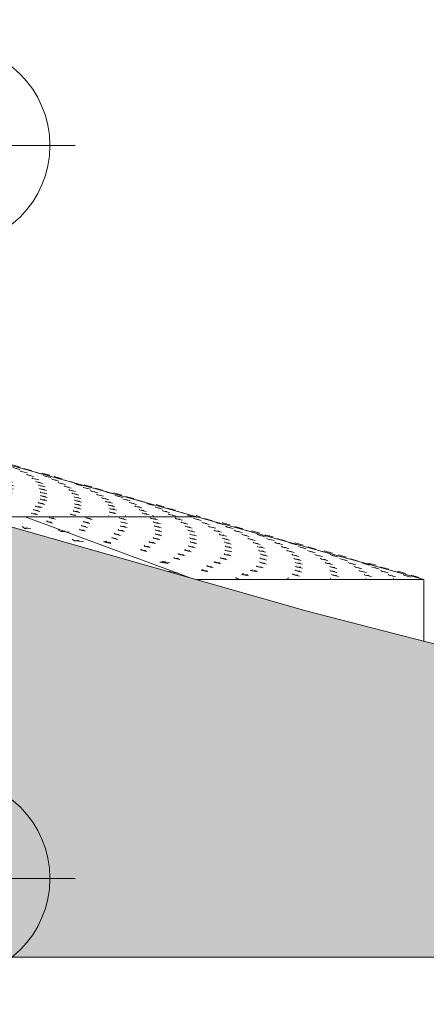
# Model space of a CAD drawing. Header units: millimetres. Extents: x -121668 to 127737, y 1553 to 34854.
# Tile 92 of 94: x 114086 to 117317, y 4625 to 12450. Entities that reach past the tile are written whole.
import ezdxf

# ---------------------------------------------------------------- set-up
doc = ezdxf.new("R2010")
doc.units = ezdxf.units.MM
for name, color, linetype, lineweight in [('A-DETL-GENF', 92, 'Continuous', 20), ('A-DETL-THIN', 151, 'Continuous', 9), ('A-FLOR', 192, 'Continuous', 9), ('A-FLOR-LEVL', 51, 'Continuous', 9), ('A-FLOR-PATT', 8, 'Continuous', 9)]:
    doc.layers.add(name, color=color, linetype=linetype, lineweight=lineweight)

# ---------------------------------------------------------------- blocks, each defined once
blk = doc.blocks.new('FP_222-Copy of GBP_SOUTH ELEVATION')
at = {"layer": 'A-FLOR', "flags": 128}
blk.add_lwpolyline([(109256.2, 9000), (110758, 8585.5), (111071.1, 8500)], dxfattribs=at)
at = {"layer": 'A-FLOR-PATT'}
for p, q in [((108550.9, 9008.4), (108564.9, 9004.8)), ((108767.9, 9007.7), (108767.7, 9008.4)), ((108767.9, 9007.7), (108800.7, 9002.8)), ((108767.9, 9007.7), (108816.1, 8995.6)), ((108986.2, 8998.5), (108982, 9003.7)), ((109157.4, 9008.4), (109170.6, 9004.9)), ((109233.1, 9007.7), (109231.3, 9008.4)), ((109233.1, 9007.7), (109254.2, 9002.8)), ((109233.1, 9007.7), (109277.8, 8995.6)), ((108399.9, 8933.7), (108416.5, 8938.9)), ((108399.9, 8933.7), (108456.3, 8928.8)), ((108399.9, 8933.7), (108463.8, 8921.6)), ((108469.1, 8961.5), (108477.5, 8966.7)), ((108469.1, 8961.5), (108513.8, 8956.6)), ((108469.1, 8961.5), (108524.5, 8949.3)), ((108502.7, 8989.2), (108506.5, 8994.4)), ((108502.7, 8989.2), (108541.1, 8984.3)), ((108502.7, 8989.2), (108553.5, 8977.1)), ((108768, 8924.5), (108769.6, 8929.7)), ((108768, 8924.5), (108803.7, 8919.6)), ((108768, 8924.5), (108816.9, 8912.4)), ((108773.9, 8980), (108773.2, 8985.2)), ((108773.9, 8980), (108807.6, 8975.1)), ((108773.9, 8980), (108822.3, 8967.9)), ((108774.1, 8952.2), (108774.6, 8957.4)), ((108774.1, 8952.2), (108808.7, 8947.3)), ((108774.1, 8952.2), (108822.6, 8940.1)), ((108986.2, 8998.5), (109017.6, 8993.6)), ((108986.2, 8998.5), (109034.7, 8986.4)), ((109007.9, 8970.7), (109004, 8975.9)), ((109007.9, 8970.7), (109039, 8965.8)), ((109007.9, 8970.7), (109055.7, 8958.6)), ((109025.1, 8943), (109022.4, 8948.2)), ((109025.1, 8943), (109057.2, 8938.1)), ((109025.1, 8943), (109073.2, 8930.9)), ((109178.2, 8989.2), (109169.1, 8994.4)), ((109178.2, 8989.2), (109204.4, 8984.3)), ((109178.2, 8989.2), (109224.5, 8977.1)), ((109219.1, 8961.5), (109212.4, 8966.7)), ((109219.1, 8961.5), (109248, 8956.6)), ((109219.1, 8961.5), (109266.7, 8949.4)), ((109247, 8933.8), (109242.6, 8939)), ((109247, 8933.8), (109278.6, 8928.9)), ((109247, 8933.8), (109296.1, 8921.6)), ((109306.4, 8980), (109293.4, 8985.2)), ((109293.8, 8998.5), (109337.3, 8986.3)), ((109306.4, 8980), (109329.3, 8975.1)), ((109306.4, 8980), (109351.9, 8967.9)), ((109369.3, 8952.3), (109358.2, 8957.5)), ((109369.3, 8952.3), (109394.1, 8947.4)), ((109369.3, 8952.3), (109415.6, 8940.1)), ((109387.5, 8970.8), (109370.6, 8976)), ((109387.5, 8970.8), (109406.9, 8965.8)), ((109387.5, 8970.8), (109431.8, 8958.6)), ((109425.2, 8924.5), (109415.3, 8929.7)), ((109425.2, 8924.5), (109451, 8919.6)), ((109425.2, 8924.5), (109471.6, 8912.4)), ((109472.4, 8943), (109457.1, 8948.2)), ((109472.4, 8943), (109493.4, 8938.1)), ((109472.4, 8943), (109517.4, 8930.9)), ((108653.5, 8841.3), (108669.1, 8846.5)), ((108720, 8869), (108728.2, 8874.2)), ((108720, 8869), (108764.6, 8864.1)), ((108720, 8869), (108775.3, 8856.9)), ((108753.2, 8896.7), (108757.1, 8902)), ((108753.2, 8896.7), (108791.7, 8891.8)), ((108753.2, 8896.7), (108804, 8884.6)), ((109028.9, 8859.8), (109030.3, 8865)), ((109028.9, 8859.8), (109064.7, 8854.9)), ((109028.9, 8859.8), (109078.1, 8847.6)), ((109033.5, 8915.3), (109032.6, 8920.5)), ((109033.5, 8915.3), (109067.5, 8910.4)), ((109033.5, 8915.3), (109082.5, 8903.1)), ((109034.2, 8887.5), (109034.6, 8892.7)), ((109034.2, 8887.5), (109069.3, 8882.6)), ((109034.2, 8887.5), (109083.5, 8875.4)), ((109266.2, 8906), (109263, 8911.2)), ((109266.2, 8906), (109298.9, 8901.1)), ((109266.2, 8906), (109315.6, 8893.9)), ((109282, 8878.3), (109279.2, 8883.5)), ((109282, 8878.3), (109314.5, 8873.4)), ((109282, 8878.3), (109330.7, 8866.1)), ((109294.6, 8850.5), (109292.8, 8855.7)), ((109294.6, 8850.5), (109327.8, 8845.6)), ((109294.6, 8850.5), (109343.4, 8838.4)), ((109472.2, 8896.8), (109464.3, 8902)), ((109472.2, 8896.8), (109500, 8891.9)), ((109472.2, 8896.8), (109519.5, 8884.6)), ((109507.4, 8869), (109501.7, 8874.2)), ((109507.4, 8869), (109537.5, 8864.1)), ((109507.4, 8869), (109555.8, 8856.9)), ((109531.2, 8841.3), (109527.5, 8846.5)), ((109549, 8915.3), (109535.3, 8920.5)), ((109549, 8915.3), (109571.5, 8910.4)), ((109549, 8915.3), (109594.6, 8903.1)), ((109616.6, 8887.5), (109604.8, 8892.7)), ((109623.7, 8906), (109605.9, 8911.2)), ((109616.6, 8887.5), (109641, 8882.6)), ((109616.6, 8887.5), (109663, 8875.4)), ((109623.7, 8906), (109642.3, 8901.1)), ((109623.7, 8906), (109667.9, 8893.9)), ((109674.1, 8859.8), (109663.9, 8865)), ((109674.1, 8859.8), (109700.2, 8854.9)), ((109674.1, 8859.8), (109721.1, 8847.7)), ((109712.9, 8878.3), (109696.9, 8883.5)), ((109712.9, 8878.3), (109733.4, 8873.4)), ((109712.9, 8878.3), (109758, 8866.1)), ((109792.9, 8850.5), (109778.6, 8855.7)), ((109792.9, 8850.5), (109815.2, 8845.6)), ((109792.9, 8850.5), (109838.8, 8838.4)), ((109859, 8841.3), (109840.5, 8846.5)), ((108653.5, 8841.3), (108708.7, 8836.4)), ((108653.5, 8841.3), (108716.6, 8829.1)), ((108971.2, 8776.5), (108979.2, 8781.7)), ((108971.2, 8776.5), (109015.6, 8771.6)), ((108971.2, 8776.5), (109026.3, 8764.4)), ((109003.8, 8804.3), (109007.6, 8809.5)), ((109003.8, 8804.3), (109042.3, 8799.4)), ((109003.8, 8804.3), (109054.6, 8792.1)), ((109019.3, 8832), (109021.3, 8837.2)), ((109019.3, 8832), (109055.5, 8827.1)), ((109019.3, 8832), (109068.5, 8819.9)), ((109282.9, 8767.3), (109285.2, 8772.5)), ((109282.9, 8767.3), (109320, 8762.4)), ((109282.9, 8767.3), (109333, 8755.2)), ((109293.7, 8795), (109295.1, 8800.2)), ((109293.7, 8795), (109330.2, 8790.1)), ((109293.7, 8795), (109343.9, 8782.9)), ((109298.5, 8822.8), (109298.5, 8828)), ((109298.5, 8822.8), (109333.6, 8817.9)), ((109298.5, 8822.8), (109348.3, 8810.7)), ((109531.2, 8841.3), (109563.7, 8836.4)), ((109531.2, 8841.3), (109580.9, 8829.2)), ((109545.3, 8813.5), (109543.2, 8818.8)), ((109545.3, 8813.5), (109579.4, 8808.6)), ((109545.3, 8813.5), (109595.6, 8801.4)), ((109555.5, 8785.8), (109553.6, 8791)), ((109555.5, 8785.8), (109589.2, 8780.9)), ((109555.5, 8785.8), (109604.9, 8773.7)), ((109724.6, 8832), (109715.7, 8837.3)), ((109724.6, 8832), (109751.7, 8827.1)), ((109724.6, 8832), (109771.9, 8819.9)), ((109765.4, 8804.3), (109758.6, 8809.5)), ((109765.4, 8804.3), (109794.7, 8799.4)), ((109765.4, 8804.3), (109813.7, 8792.2)), ((109795, 8776.6), (109790.2, 8781.8)), ((109795, 8776.6), (109826.4, 8771.7)), ((109795, 8776.6), (109844.2, 8764.4)), ((109864.2, 8822.8), (109851.5, 8828)), ((109859, 8841.3), (109877, 8836.4)), ((109859, 8841.3), (109903.1, 8829.2)), ((109864.2, 8822.8), (109888.1, 8817.9)), ((109864.2, 8822.8), (109910.7, 8810.7)), ((109926.1, 8795.1), (109915.3, 8800.3)), ((109926.1, 8795.1), (109951.9, 8790.2)), ((109926.1, 8795.1), (109973.4, 8782.9)), ((109953, 8813.6), (109936, 8818.8)), ((109953, 8813.6), (109972.7, 8808.6)), ((109953, 8813.6), (109997.9, 8801.4)), ((109978.1, 8767.3), (109968.9, 8772.5)), ((109978.1, 8767.3), (110005.5, 8762.4)), ((109978.1, 8767.3), (110026, 8755.2)), ((110037.7, 8785.8), (110022.6, 8791)), ((110037.7, 8785.8), (110059.4, 8780.9)), ((110037.7, 8785.8), (110083.6, 8773.7)), ((108908.3, 8748.8), (108922.7, 8754)), ((108908.3, 8748.8), (108962, 8743.9)), ((108908.3, 8748.8), (108970.4, 8736.6)), ((109222.8, 8684.1), (109230.6, 8689.3)), ((109254.5, 8711.8), (109258.3, 8717)), ((109254.5, 8711.8), (109293, 8706.9)), ((109254.5, 8711.8), (109305.3, 8699.7)), ((109270.4, 8739.6), (109272.7, 8744.8)), ((109270.4, 8739.6), (109307, 8734.6)), ((109270.4, 8739.6), (109319.8, 8727.4)), ((109552.3, 8702.6), (109554.9, 8707.8)), ((109552.3, 8702.6), (109590.3, 8697.7)), ((109552.3, 8702.6), (109603.5, 8690.4)), ((109563.6, 8758.1), (109562.6, 8763.3)), ((109562.7, 8730.3), (109563.7, 8735.5)), ((109562.7, 8730.3), (109599.2, 8725.4)), ((109562.7, 8730.3), (109613.3, 8718.2)), ((109563.6, 8758.1), (109597.8, 8753.2)), ((109563.6, 8758.1), (109613.1, 8745.9)), ((109814.8, 8748.8), (109811.9, 8754)), ((109814.8, 8748.8), (109848.3, 8743.9)), ((109814.8, 8748.8), (109865.1, 8736.7)), ((109823.6, 8721.1), (109822.6, 8726.3)), ((109823.6, 8721.1), (109859.2, 8716.2)), ((109823.6, 8721.1), (109874.9, 8708.9)), ((109828.2, 8693.3), (109827.2, 8698.5)), ((109828.2, 8693.3), (109863.1, 8688.4)), ((109828.2, 8693.3), (109878.4, 8681.2)), ((110023.1, 8739.6), (110015.3, 8744.8)), ((110023.1, 8739.6), (110051.7, 8734.7)), ((110023.1, 8739.6), (110071.4, 8727.4)), ((110057.7, 8711.8), (110052.1, 8717)), ((110057.7, 8711.8), (110088.6, 8706.9)), ((110057.7, 8711.8), (110107.1, 8699.7)), ((110082.1, 8684.1), (110078.1, 8689.3)), ((110112.7, 8758.1), (110099.3, 8763.3)), ((110112.7, 8758.1), (110136.2, 8753.2)), ((110112.7, 8758.1), (110159.4, 8745.9)), ((110178.7, 8730.3), (110167, 8735.5)), ((110191.9, 8748.8), (110174.1, 8754)), ((110178.7, 8730.3), (110203.9, 8725.4)), ((110178.7, 8730.3), (110226.1, 8718.2)), ((110191.9, 8748.8), (110210.9, 8743.9)), ((110191.9, 8748.8), (110236.6, 8736.7)), ((110234.7, 8702.6), (110225, 8707.8)), ((110234.7, 8702.6), (110262, 8697.7)), ((110234.7, 8702.6), (110283, 8690.5)), ((110281.7, 8721.1), (110265.6, 8726.3)), ((110281.7, 8721.1), (110302.5, 8716.2)), ((110281.7, 8721.1), (110327.3, 8708.9)), ((110361.8, 8693.3), (110347.6, 8698.5)), ((110361.8, 8693.3), (110384.7, 8688.4)), ((110361.8, 8693.3), (110408.5, 8681.2)), ((110430.2, 8684.1), (110411.7, 8689.3)), ((109167.4, 8657.4), (109177.4, 8661.5)), ((109172.9, 8655.5), (109216.3, 8651.4)), ((109178.8, 8653.5), (109225.3, 8644.2)), ((109222.8, 8684.1), (109266.8, 8679.2)), ((109222.8, 8684.1), (109277.7, 8671.9)), ((109505.3, 8619.3), (109509.1, 8624.5)), ((109505.3, 8619.3), (109543.7, 8614.4)), ((109505.3, 8619.3), (109556.1, 8607.2)), ((109521.3, 8647.1), (109523.8, 8652.3)), ((109521.3, 8647.1), (109558.2, 8642.2)), ((109521.3, 8647.1), (109570.9, 8634.9)), ((109536.3, 8674.8), (109539.5, 8680)), ((109536.3, 8674.8), (109574.5, 8669.9)), ((109536.3, 8674.8), (109587.1, 8662.7)), ((109810.2, 8610.1), (109813.8, 8615.3)), ((109810.2, 8610.1), (109849.6, 8605.2)), ((109810.2, 8610.1), (109862.3, 8598)), ((109826.3, 8637.8), (109828.2, 8643)), ((109826.3, 8637.8), (109864, 8632.9)), ((109826.3, 8637.8), (109877.7, 8625.7)), ((109832, 8665.6), (109831.8, 8670.8)), ((109832, 8665.6), (109867.3, 8660.7)), ((109832, 8665.6), (109882.2, 8653.5)), ((110082.1, 8684.1), (110114.6, 8679.2)), ((110082.1, 8684.1), (110132, 8672)), ((110097.8, 8656.3), (110095.7, 8661.6)), ((110097.8, 8656.3), (110132.3, 8651.4)), ((110097.8, 8656.3), (110148.8, 8644.2)), ((110101, 8628.6), (110101.2, 8633.8)), ((110101, 8628.6), (110138.1, 8623.7)), ((110101, 8628.6), (110153.3, 8616.5)), ((110281.4, 8674.9), (110273.2, 8680.1)), ((110281.4, 8674.9), (110310, 8669.9)), ((110281.4, 8674.9), (110330.1, 8662.7)), ((110320.8, 8647.1), (110314.2, 8652.3)), ((110320.8, 8647.1), (110350.9, 8642.2)), ((110320.8, 8647.1), (110370.1, 8635)), ((110349.2, 8619.4), (110344.8, 8624.6)), ((110349.2, 8619.4), (110381.6, 8614.5)), ((110349.2, 8619.4), (110399.6, 8607.2)), ((110431.8, 8665.6), (110419.4, 8670.8)), ((110430.2, 8684.1), (110448.6, 8679.2)), ((110430.2, 8684.1), (110474.8, 8672)), ((110431.8, 8665.6), (110456.6, 8660.7)), ((110431.8, 8665.6), (110479.3, 8653.5)), ((110492.4, 8637.9), (110481.8, 8643.1)), ((110492.4, 8637.9), (110519, 8633)), ((110492.4, 8637.9), (110540.7, 8625.7)), ((110524.2, 8656.4), (110507.2, 8661.6)), ((110524.2, 8656.4), (110544.2, 8651.4)), ((110524.2, 8656.4), (110569.6, 8644.2)), ((110542.6, 8610.1), (110534, 8615.3)), ((110542.6, 8610.1), (110571.3, 8605.2)), ((110542.6, 8610.1), (110591.9, 8598)), ((110609.9, 8628.6), (110594.6, 8633.8)), ((110609.9, 8628.6), (110631.7, 8623.7)), ((110609.9, 8628.6), (110656.2, 8616.5)), ((109429, 8567), (109433.3, 8569)), ((109444.3, 8561.7), (109471.7, 8558.9)), ((109460.8, 8556), (109481.5, 8551.7)), ((109474.9, 8591.6), (109482.2, 8596.8)), ((109474.9, 8591.6), (109518.4, 8586.7)), ((109474.9, 8591.6), (109529.5, 8579.4)), ((109756.3, 8526.9), (109759.9, 8532.1)), ((109772.1, 8554.6), (109774.8, 8559.8)), ((109772.1, 8554.6), (109809.2, 8549.7)), ((109772.1, 8554.6), (109821.8, 8542.5)), ((109789.2, 8582.4), (109793.1, 8587.6)), ((109789.2, 8582.4), (109828.4, 8577.4)), ((109789.2, 8582.4), (109840.6, 8570.2)), ((110089.1, 8545.4), (110092.1, 8550.6)), ((110089.1, 8545.4), (110128.1, 8540.5)), ((110089.1, 8545.4), (110141.5, 8533.2)), ((110099.8, 8573.1), (110100.5, 8578.3)), ((110099.8, 8573.1), (110136.2, 8568.2)), ((110099.8, 8573.1), (110150.8, 8561)), ((110100.3, 8600.9), (110100.2, 8606.1)), ((110100.3, 8600.9), (110136.3, 8596)), ((110100.3, 8600.9), (110151.3, 8588.7)), ((110368.6, 8591.6), (110365.4, 8596.8)), ((110368.6, 8591.6), (110402.1, 8586.7)), ((110368.6, 8591.6), (110419.2, 8579.5)), ((110377.6, 8536.1), (110378.9, 8541.3)), ((110377.6, 8536.1), (110416.2, 8531.2)), ((110377.6, 8536.1), (110430.9, 8524)), ((110380.2, 8563.9), (110379, 8569.1)), ((110380.2, 8563.9), (110415.9, 8559)), ((110380.2, 8563.9), (110432, 8551.7)), ((110584, 8582.4), (110576.7, 8587.6)), ((110584, 8582.4), (110613.9, 8577.5)), ((110584, 8582.4), (110633.6, 8570.2)), ((110617.8, 8554.6), (110612.2, 8559.8)), ((110617.8, 8554.6), (110649.3, 8549.7)), ((110617.8, 8554.6), (110668, 8542.5)), ((110640, 8526.9), (110636.6, 8532.1)), ((110685.3, 8600.9), (110672, 8606.1)), ((110685.3, 8600.9), (110709.4, 8596)), ((110685.3, 8600.9), (110732.8, 8588.7)), ((110750.2, 8573.1), (110738.8, 8578.3)), ((110765.9, 8591.6), (110748, 8596.8)), ((110750.2, 8573.1), (110776.3, 8568.2)), ((110750.2, 8573.1), (110798.6, 8561)), ((110765.9, 8591.6), (110785.1, 8586.7)), ((110765.9, 8591.6), (110811.1, 8579.5)), ((110805.3, 8545.4), (110795.8, 8550.6)), ((110805.3, 8545.4), (110833.3, 8540.5)), ((110805.3, 8545.4), (110854.6, 8533.3)), ((110856, 8563.9), (110839.7, 8569.1)), ((110856, 8563.9), (110877, 8559)), ((110856, 8563.9), (110902, 8551.7)), ((110937.5, 8536.1), (110923, 8541.3)), ((110937.5, 8536.1), (110960.4, 8531.2)), ((110937.5, 8536.1), (110984.5, 8524)), ((109756.3, 8526.9), (109794.6, 8522)), ((109756.3, 8526.9), (109807, 8514.7)), ((110067.3, 8517.6), (110072, 8522.8)), ((110067.3, 8517.6), (110108.1, 8512.7)), ((110067.3, 8517.6), (110107.7, 8508.4)), ((110371.8, 8508.4), (110372.4, 8513.6)), ((110371.8, 8508.4), (110371.8, 8508.4)), ((110371.8, 8508.4), (110371.8, 8508.4)), ((110640, 8526.9), (110673.8, 8522)), ((110640, 8526.9), (110691.2, 8514.8)), ((110849.8, 8517.7), (110842.2, 8522.9)), ((110849.8, 8517.7), (110879.8, 8512.7)), ((110849.8, 8517.7), (110888, 8508.4)), ((111008.1, 8508.4), (110995.8, 8513.6)), ((111008.1, 8508.4), (111008.2, 8508.4)), ((111008.1, 8508.4), (111008.2, 8508.4))]:
    blk.add_line(p, q, dxfattribs=at)
blk = doc.blocks.new('FP_223-Copy of GBP_SOUTH ELEVATION')
at = {"layer": 'A-FLOR'}
blk.add_line((111070.2, 8500), (112876, 8000), dxfattribs=at)
at = {"layer": 'A-FLOR-PATT'}
for p, q in [((109874.8, 8460.9), (109884.5, 8466.7)), ((109874.8, 8460.9), (109916.3, 8456.4)), ((109874.8, 8460.9), (109923.8, 8448.7)), ((109900.6, 8492.2), (109901.8, 8498.1)), ((109900.6, 8492.2), (109934.8, 8487.8)), ((109900.6, 8492.2), (109947.6, 8480.1)), ((110170.5, 8458.9), (110174.2, 8464.8)), ((110170.5, 8458.9), (110209.1, 8454.5)), ((110170.5, 8458.9), (110221.2, 8446.8)), ((110188.3, 8490.2), (110190.7, 8496.1)), ((110188.3, 8490.2), (110226.4, 8485.8)), ((110188.3, 8490.2), (110239.8, 8478.1)), ((110458.5, 8488.3), (110456.8, 8494.2)), ((110458.5, 8488.3), (110493.8, 8483.9)), ((110458.5, 8488.3), (110509.9, 8476.2)), ((110468.3, 8457), (110467.1, 8462.9)), ((110468.3, 8457), (110503.7, 8452.6)), ((110468.3, 8457), (110519.6, 8444.9)), ((110500.8, 8508.4), (110504.6, 8507.5)), ((110708.3, 8486.4), (110703.3, 8492.2)), ((110708.3, 8486.4), (110740.9, 8481.9)), ((110708.3, 8486.4), (110759.3, 8474.2)), ((110718, 8508.4), (110729.9, 8505.6)), ((110729.6, 8455), (110726.5, 8460.9)), ((110729.6, 8455), (110763.7, 8450.6)), ((110729.6, 8455), (110781, 8442.9)), ((110886.9, 8508.4), (110906.5, 8503.6)), ((110907.1, 8484.4), (110898.1, 8490.3)), ((110907.1, 8484.4), (110935.9, 8480)), ((110907.1, 8484.4), (110956.8, 8472.3)), ((110949.4, 8453.1), (110942.2, 8459)), ((110949.4, 8453.1), (110979.9, 8448.7)), ((110949.4, 8453.1), (110999.8, 8441)), ((111006.8, 8508.4), (111033, 8501.6)), ((111057.5, 8482.4), (111044.7, 8488.3)), ((111057.5, 8482.4), (111082.4, 8478)), ((111057.5, 8482.4), (111105.6, 8470.3)), ((111065, 8508.4), (111097.3, 8499.7)), ((111066.5, 8508.4), (111070.6, 8507.4)), ((111120.2, 8451.1), (111109.3, 8457)), ((111120.2, 8451.1), (111147.2, 8446.7)), ((111120.2, 8451.1), (111169.4, 8439)), ((111149, 8480.5), (111131.5, 8486.3)), ((111149, 8480.5), (111168.8, 8476.1)), ((111149, 8480.5), (111194.6, 8468.4)), ((111236.4, 8449.2), (111220.9, 8455)), ((111290.9, 8447.2), (111270.9, 8453.1)), ((110137, 8396.3), (110142.4, 8402.1)), ((110137, 8396.3), (110175.2, 8391.9)), ((110137, 8396.3), (110185.8, 8384.2)), ((110153, 8427.6), (110155.6, 8433.5)), ((110153, 8427.6), (110189, 8423.2)), ((110153, 8427.6), (110201.1, 8415.5)), ((110444.4, 8394.3), (110449.2, 8400.2)), ((110444.4, 8394.3), (110484.7, 8389.9)), ((110444.4, 8394.3), (110496.5, 8382.2)), ((110464, 8425.7), (110466.1, 8431.5)), ((110464, 8425.7), (110502.2, 8421.3)), ((110464, 8425.7), (110515.9, 8413.6)), ((110735.5, 8423.7), (110735.3, 8429.6)), ((110735.5, 8423.7), (110772.6, 8419.3)), ((110735.5, 8423.7), (110788.1, 8411.6)), ((110741.9, 8392.4), (110740.3, 8398.3)), ((110741.9, 8392.4), (110777.1, 8388)), ((110741.9, 8392.4), (110793.2, 8380.3)), ((110981.9, 8421.8), (110976.8, 8427.6)), ((110981.9, 8421.8), (111014.7, 8417.4)), ((110981.9, 8421.8), (111033.4, 8409.7)), ((111002.5, 8390.5), (110998.9, 8396.3)), ((111002.5, 8390.5), (111036.2, 8386)), ((111002.5, 8390.5), (111053.7, 8378.3)), ((111172.6, 8419.8), (111163.4, 8425.7)), ((111172.6, 8419.8), (111201.3, 8415.4)), ((111172.6, 8419.8), (111222.4, 8407.7)), ((111217.3, 8388.5), (111209.5, 8394.4)), ((111217.3, 8388.5), (111247.2, 8384.1)), ((111217.3, 8388.5), (111267.4, 8376.4)), ((111236.4, 8449.2), (111258.4, 8444.7)), ((111236.4, 8449.2), (111283, 8437)), ((111290.9, 8447.2), (111308.1, 8442.8)), ((111290.9, 8447.2), (111335.3, 8435.1)), ((111312.5, 8417.8), (111298.9, 8423.7)), ((111312.5, 8417.8), (111336.5, 8413.4)), ((111312.5, 8417.8), (111360.1, 8405.7)), ((111381.3, 8386.5), (111369.3, 8392.4)), ((111391.6, 8415.9), (111373.4, 8421.7)), ((111381.3, 8386.5), (111407.1, 8382.1)), ((111381.3, 8386.5), (111429.9, 8374.4)), ((111391.6, 8415.9), (111410.8, 8411.5)), ((111391.6, 8415.9), (111436.9, 8403.8)), ((111484, 8384.6), (111467.3, 8390.4)), ((111484, 8384.6), (111504.7, 8380.2)), ((111484, 8384.6), (111530.1, 8372.5)), ((111526.5, 8382.6), (111505.5, 8388.5)), ((111526.5, 8382.6), (111542.7, 8378.2)), ((111526.5, 8382.6), (111570.4, 8370.5)), ((110329, 8300.4), (110355.1, 8306.2)), ((110329, 8300.4), (110387.4, 8296)), ((110329, 8300.4), (110386.5, 8288.3)), ((110394.5, 8331.7), (110397.2, 8337.6)), ((110394.5, 8331.7), (110430.2, 8327.3)), ((110394.5, 8331.7), (110442.2, 8319.6)), ((110414.7, 8363), (110420.3, 8368.9)), ((110414.7, 8363), (110454.6, 8358.6)), ((110414.7, 8363), (110465.2, 8350.9)), ((110688.9, 8298.4), (110696.5, 8304.3)), ((110688.9, 8298.4), (110731.5, 8294)), ((110688.9, 8298.4), (110741.5, 8286.3)), ((110723.7, 8329.8), (110728.2, 8335.6)), ((110723.7, 8329.8), (110764, 8325.3)), ((110723.7, 8329.8), (110776.2, 8317.6)), ((110741.2, 8361.1), (110742.9, 8367)), ((110741.2, 8361.1), (110779.3, 8356.7)), ((110741.2, 8361.1), (110793.4, 8349)), ((111016.4, 8359.1), (111015.4, 8365)), ((111016.6, 8327.8), (111015.8, 8333.7)), ((111016.4, 8359.1), (111052.7, 8354.7)), ((111016.4, 8359.1), (111068.9, 8347)), ((111016.6, 8327.8), (111052.9, 8323.4)), ((111016.6, 8327.8), (111068.5, 8315.7)), ((111019.6, 8296.5), (111020.2, 8302.4)), ((111019.6, 8296.5), (111056.8, 8292.1)), ((111019.6, 8296.5), (111071.7, 8284.4)), ((111255.2, 8357.2), (111248.6, 8363.1)), ((111255.2, 8357.2), (111286.3, 8352.8)), ((111255.2, 8357.2), (111306, 8345.1)), ((111277.2, 8325.9), (111274.7, 8331.7)), ((111277.2, 8325.9), (111312.4, 8321.5)), ((111277.2, 8325.9), (111329.4, 8313.8)), ((111293.5, 8294.6), (111290.1, 8300.4)), ((111293.5, 8294.6), (111327.2, 8290.1)), ((111293.5, 8294.6), (111344.6, 8282.4)), ((111437.9, 8355.2), (111428.2, 8361.1)), ((111437.9, 8355.2), (111466.1, 8350.8)), ((111437.9, 8355.2), (111487.5, 8343.1)), ((111484.6, 8323.9), (111476.4, 8329.8)), ((111484.6, 8323.9), (111514.3, 8319.5)), ((111484.6, 8323.9), (111534.7, 8311.8)), ((111524.5, 8292.6), (111517.3, 8298.5)), ((111565.5, 8353.3), (111551.1, 8359.1)), ((111565.5, 8353.3), (111588.7, 8348.8)), ((111565.5, 8353.3), (111612.7, 8341.1)), ((111632.5, 8351.3), (111613.4, 8357.2)), ((111638.7, 8321.9), (111625.2, 8327.8)), ((111632.5, 8351.3), (111650.7, 8346.9)), ((111632.5, 8351.3), (111677.4, 8339.2)), ((111638.7, 8321.9), (111662.8, 8317.5)), ((111638.7, 8321.9), (111686.4, 8309.8)), ((111702, 8290.6), (111691.3, 8296.5)), ((111728.6, 8320), (111711.1, 8325.8)), ((111728.6, 8320), (111748.5, 8315.6)), ((111728.6, 8320), (111774.2, 8307.9)), ((111816.3, 8288.7), (111800.8, 8294.5)), ((110621.7, 8235.8), (110632, 8241.7)), ((110621.7, 8235.8), (110664.9, 8231.4)), ((110621.7, 8235.8), (110673, 8223.7)), ((110651.4, 8267.1), (110657, 8273)), ((110651.4, 8267.1), (110690.6, 8262.7)), ((110651.4, 8267.1), (110700.8, 8255)), ((110971.9, 8233.8), (110979.8, 8239.7)), ((110971.9, 8233.8), (111015.4, 8229.4)), ((110971.9, 8233.8), (111025.5, 8221.7)), ((111004.5, 8265.2), (111008.4, 8271)), ((111004.5, 8265.2), (111044.6, 8260.8)), ((111004.5, 8265.2), (111057.2, 8253.1)), ((111296.5, 8263.2), (111297.6, 8269.1)), ((111296.5, 8263.2), (111334.9, 8258.8)), ((111296.5, 8263.2), (111349.7, 8251.1)), ((111297.1, 8231.9), (111296.7, 8237.8)), ((111297.1, 8231.9), (111333.5, 8227.5)), ((111297.1, 8231.9), (111349.1, 8219.8)), ((111524.5, 8292.6), (111555, 8288.2)), ((111524.5, 8292.6), (111574.8, 8280.5)), ((111556.7, 8261.3), (111553, 8267.2)), ((111556.7, 8261.3), (111590.9, 8256.9)), ((111556.7, 8261.3), (111609, 8249.2)), ((111566.6, 8230), (111564.2, 8235.8)), ((111566.6, 8230), (111601.5, 8225.6)), ((111566.6, 8230), (111618.2, 8217.9)), ((111702, 8290.6), (111729.3, 8286.2)), ((111702, 8290.6), (111751.3, 8278.5)), ((111752, 8259.3), (111743.4, 8265.2)), ((111752, 8259.3), (111781.3, 8254.9)), ((111752, 8259.3), (111802.1, 8247.2)), ((111792.8, 8228), (111785.6, 8233.9)), ((111792.8, 8228), (111823.4, 8223.6)), ((111792.8, 8228), (111843.2, 8215.9)), ((111816.3, 8288.7), (111838.3, 8284.3)), ((111816.3, 8288.7), (111863, 8276.6)), ((111870.9, 8286.7), (111850.7, 8292.6)), ((111870.9, 8286.7), (111887.9, 8282.3)), ((111870.9, 8286.7), (111915.2, 8274.6)), ((111892.2, 8257.4), (111878.4, 8263.2)), ((111892.2, 8257.4), (111916, 8252.9)), ((111892.2, 8257.4), (111939.7, 8245.2)), ((111963.5, 8226), (111951.3, 8231.9)), ((111971.5, 8255.4), (111953.4, 8261.3)), ((111963.5, 8226), (111989.1, 8221.6)), ((111963.5, 8226), (112012.1, 8213.9)), ((111971.5, 8255.4), (111990.8, 8251)), ((111971.5, 8255.4), (112016.8, 8243.3)), ((112063.9, 8224.1), (112047.1, 8229.9)), ((112063.9, 8224.1), (112084.5, 8219.7)), ((112063.9, 8224.1), (112109.9, 8212)), ((112106.2, 8222.1), (112085.2, 8228)), ((112106.2, 8222.1), (112122.3, 8217.7)), ((112106.2, 8222.1), (112150.1, 8210)), ((110776.5, 8139.9), (110821.3, 8145.7)), ((110776.5, 8139.9), (110854.3, 8135.5)), ((110776.5, 8139.9), (110843.8, 8127.8)), ((110887.9, 8171.2), (110892.1, 8177.1)), ((110887.9, 8171.2), (110925.1, 8166.8)), ((110887.9, 8171.2), (110936.4, 8159.1)), ((110921.8, 8202.5), (110931.4, 8208.4)), ((110921.8, 8202.5), (110965.9, 8198.1)), ((110921.8, 8202.5), (110974.2, 8190.4)), ((111206.1, 8137.9), (111217.5, 8143.8)), ((111258.3, 8169.3), (111265, 8175.1)), ((111258.3, 8169.3), (111301, 8164.9)), ((111258.3, 8169.3), (111312, 8157.2)), ((111286.6, 8200.6), (111290.4, 8206.5)), ((111286.6, 8200.6), (111326.9, 8196.2)), ((111286.6, 8200.6), (111339.8, 8188.5)), ((111570.2, 8136), (111572.6, 8141.9)), ((111574.3, 8167.3), (111574.5, 8173.2)), ((111574.3, 8167.3), (111611.6, 8162.9)), ((111574.3, 8167.3), (111626.7, 8155.2)), ((111580.3, 8198.6), (111579.8, 8204.5)), ((111580.3, 8198.6), (111617.1, 8194.2)), ((111580.3, 8198.6), (111633.1, 8186.5)), ((111831.7, 8196.7), (111824.5, 8202.6)), ((111831.7, 8196.7), (111862.3, 8192.3)), ((111831.7, 8196.7), (111882.2, 8184.6)), ((111845.3, 8165.4), (111845.3, 8171.3)), ((111845.3, 8165.4), (111883.1, 8161)), ((111845.3, 8165.4), (111898.6, 8153.3)), ((111857.5, 8134.1), (111853.7, 8139.9)), ((112018.7, 8194.7), (112009.3, 8200.6)), ((112018.7, 8194.7), (112047.2, 8190.3)), ((112018.7, 8194.7), (112068.5, 8182.6)), ((112061.8, 8163.4), (112054.5, 8169.3)), ((112061.8, 8163.4), (112092.3, 8159)), ((112061.8, 8163.4), (112112.3, 8151.3)), ((112145, 8192.8), (112130.8, 8198.6)), ((112145, 8192.8), (112168.4, 8188.4)), ((112145, 8192.8), (112192.3, 8180.7)), ((112212.6, 8190.8), (112193.6, 8196.7)), ((112220, 8161.5), (112205.9, 8167.3)), ((112212.6, 8190.8), (112230.9, 8186.4)), ((112212.6, 8190.8), (112257.5, 8178.7)), ((112220, 8161.5), (112243.5, 8157)), ((112220, 8161.5), (112267.5, 8149.3)), ((112308.3, 8159.5), (112290.8, 8165.4)), ((112308.3, 8159.5), (112328.1, 8155.1)), ((112308.3, 8159.5), (112353.9, 8147.4)), ((111104.4, 8075.3), (111120.3, 8081.2)), ((111104.4, 8075.3), (111153.4, 8070.9)), ((111104.4, 8075.3), (111158.7, 8063.2)), ((111148.9, 8106.6), (111157.3, 8112.5)), ((111148.9, 8106.6), (111191, 8102.2)), ((111148.9, 8106.6), (111199.6, 8094.5)), ((111206.1, 8137.9), (111252.7, 8133.5)), ((111206.1, 8137.9), (111260.5, 8125.8)), ((111498.4, 8073.4), (111509.5, 8079.2)), ((111498.4, 8073.4), (111545.2, 8068.9)), ((111498.4, 8073.4), (111553.5, 8061.2)), ((111544.3, 8104.7), (111550.1, 8110.6)), ((111544.3, 8104.7), (111586.4, 8100.3)), ((111544.3, 8104.7), (111597.9, 8092.6)), ((111570.2, 8136), (111609.4, 8131.6)), ((111570.2, 8136), (111623.2, 8123.9)), ((111852, 8071.4), (111852.8, 8077.3)), ((111852, 8071.4), (111889.7, 8067)), ((111852, 8071.4), (111904.5, 8059.3)), ((111857, 8102.7), (111859.5, 8108.6)), ((111857, 8102.7), (111896.9, 8098.3)), ((111857, 8102.7), (111910.9, 8090.6)), ((111857.5, 8134.1), (111890.8, 8129.7)), ((111857.5, 8134.1), (111908.5, 8122)), ((112099.7, 8132.1), (112092.3, 8138)), ((112099.7, 8132.1), (112130, 8127.7)), ((112099.7, 8132.1), (112149.9, 8120)), ((112130.9, 8100.8), (112128.8, 8106.7)), ((112130.4, 8069.5), (112129, 8075.3)), ((112130.4, 8069.5), (112166.3, 8065.1)), ((112130.4, 8069.5), (112182.4, 8057.4)), ((112130.9, 8100.8), (112166.8, 8096.4)), ((112130.9, 8100.8), (112184.1, 8088.7)), ((112283.6, 8130.1), (112273.3, 8136)), ((112283.6, 8130.1), (112311.2, 8125.7)), ((112283.6, 8130.1), (112333.1, 8118)), ((112331.1, 8098.8), (112323.2, 8104.7)), ((112331.1, 8098.8), (112361.2, 8094.4)), ((112331.1, 8098.8), (112381.6, 8086.7)), ((112368.2, 8067.5), (112361.5, 8073.4)), ((112368.2, 8067.5), (112399.3, 8063.1)), ((112368.2, 8067.5), (112418.8, 8055.4)), ((112396.1, 8128.2), (112380.7, 8134)), ((112396.1, 8128.2), (112418.2, 8123.8)), ((112396.1, 8128.2), (112442.9, 8116.1)), ((112450.9, 8126.2), (112430.6, 8132.1)), ((112450.9, 8126.2), (112467.8, 8121.8)), ((112450.9, 8126.2), (112495.2, 8114.1)), ((112472.1, 8096.9), (112457.9, 8102.7)), ((112472.1, 8096.9), (112495.5, 8092.5)), ((112472.1, 8096.9), (112519.3, 8084.8)), ((112551.3, 8094.9), (112533.4, 8100.8)), ((112545.7, 8065.6), (112533.5, 8071.4)), ((112545.7, 8065.6), (112571.3, 8061.1)), ((112545.7, 8065.6), (112594.3, 8053.4)), ((112551.3, 8094.9), (112570.7, 8090.5)), ((112551.3, 8094.9), (112596.7, 8082.8)), ((112643.8, 8063.6), (112627, 8069.5)), ((112643.8, 8063.6), (112664.4, 8059.2)), ((112643.8, 8063.6), (112689.8, 8051.5)), ((112685.9, 8061.6), (112664.8, 8067.5)), ((112685.9, 8061.6), (112702, 8057.2)), ((112685.9, 8061.6), (112729.7, 8049.5)), ((111380.7, 8010.7), (111386.5, 8016.6)), ((111380.7, 8010.7), (111401.7, 8008.3)), ((111380.7, 8010.7), (111390.4, 8008.3)), ((111427.5, 8042), (111441.2, 8047.9)), ((111427.5, 8042), (111475.8, 8037.6)), ((111427.5, 8042), (111481.8, 8029.9)), ((111792.2, 8008.8), (111801.2, 8014.6)), ((111792.2, 8008.8), (111796.4, 8008.4)), ((111792.2, 8008.8), (111794, 8008.4)), ((111831.4, 8040.1), (111837.2, 8046)), ((111831.4, 8040.1), (111873.8, 8035.7)), ((111831.4, 8040.1), (111885.5, 8028)), ((112132, 8008.4), (112132.9, 8012.7)), ((112144, 8038.2), (112144.1, 8044)), ((112144, 8038.2), (112181.5, 8033.7)), ((112144, 8038.2), (112197.2, 8026)), ((112408.2, 8036.2), (112400.7, 8042.1)), ((112408.2, 8036.2), (112438.4, 8031.8)), ((112408.2, 8036.2), (112458.6, 8024.1)), ((112414, 8008.4), (112415, 8010.8)), ((112599.3, 8034.2), (112590.3, 8040.1)), ((112599.3, 8034.2), (112628.3, 8029.8)), ((112599.3, 8034.2), (112649.3, 8022.1)), ((112632.7, 8008.4), (112632.3, 8008.8)), ((112724.5, 8032.3), (112710.4, 8038.1)), ((112724.5, 8032.3), (112748, 8027.9)), ((112724.5, 8032.3), (112771.8, 8020.2)), ((112792.7, 8030.3), (112773.7, 8036.2)), ((112792.7, 8030.3), (112811, 8025.9)), ((112792.7, 8030.3), (112837.7, 8018.2))]:
    blk.add_line(p, q, dxfattribs=at)
blk = doc.blocks.new('FP_224-Copy of GBP_SOUTH ELEVATION')
at = {"layer": 'A-FLOR-PATT'}
for p, q in [((109704, 8407.4), (109683.8, 8421.3)), ((109704, 8407.4), (109723, 8413.8)), ((109704, 8407.4), (109751.4, 8402.6)), ((109992, 8381.8), (109969.4, 8395.6)), ((109992, 8381.8), (110021.2, 8388.2)), ((109992, 8381.8), (110057.3, 8377)), ((110099.6, 8307.7), (110080.8, 8321.6)), ((110099.6, 8307.7), (110135, 8314.2)), ((110099.6, 8307.7), (110169.5, 8302.9)), ((110227.9, 8239.7), (110230.5, 8240.1)), ((110845.5, 8063.8), (110876.8, 8066.4)), ((110868.2, 8057.3), (110919.7, 8055.2))]:
    blk.add_line(p, q, dxfattribs=at)
blk = doc.blocks.new('Level - Bubble - 3_0mm-236686-Copy of GBP_SOUTH ELEVATION')
at = {"layer": 'A-FLOR-LEVL', "lineweight": 15}
for q in [(109103, 6625), (107903, 5625), (109103, 4625), (110103, 5625), (110103, 5625)]:
    blk.add_line((109103, 5625), q, dxfattribs=at)
blk.add_circle((109103, 5625), 800, dxfattribs=at)

msp = doc.modelspace()

# ---------------------------------------------------------------- hatches: boundary and pattern name
at = {"layer": 'A-DETL-GENF', "lineweight": 9}
h = msp.add_hatch(dxfattribs=at)
h.set_pattern_fill('FP_41', color=8, style=0, pattern_type=2)
h.set_pattern_definition([(45, (54310.1, 1200), (1e-13, 1796.051), [1270, -1270]), (45, (53973.4, 1536.8), (1e-13, 1796.051), [1270, -1270]), (45, (53636.6, 1873.5), (1e-13, 1796.051), [1270, -1270]), (135, (53636.6, 2098), (-1796.051, 1e-13), [1270, -1270]), (135, (53973.4, 2434.8), (-1796.051, 1e-13), [1270, -1270]), (135, (54310.1, 2771.5), (-1796.051, 1e-13), [1270, -1270])])
h.paths.add_polyline_path([(39366.4, 5000), (106489.4, 5000), (105994.4, 5495), (104583.1, 6003), (104063.1, 6003), (102951.4, 6500), (101412.6, 7006.6), (100932.3, 7006.6), (99949.2, 7500), (98044.8, 8000), (97555.5, 8000), (96551.7, 8511.5), (94512.3, 9012.7), (90760, 9469), (90634.6, 9503.5), (89997.9, 9806.1), (89720.7, 10003), (86538.8, 10343.2), (85926, 10500), (85630.5, 10500), (84312.1, 11010), (70584, 11010), (68933, 10009.2), (66711.7, 9507), (64366.8, 9036.4), (58144.9, 8000), (56863, 7966.4), (54407.1, 7500), (53689.8, 7500), (51347.6, 7055.2), (44528.8, 6000), (43730.3, 6000), (40649.7, 5500), (39510.5, 5056.1)], flags=0)
h.paths.add_polyline_path([(125736.3, 5000), (123675, 5709.7), (120996.8, 6551.6), (116307, 7768), (113676.2, 8517.2), (108166.6, 9519.4), (103671.3, 10495.3), (103191.3, 10495.3), (98462.1, 11525), (98462.1, 11099.8), (98862.1, 11099.8), (98862.1, 9063.5), (99686.5, 9063.5), (101404.8, 8021.2), (102923.2, 8021.2), (104590.1, 6970.3), (106054.1, 6970.3), (107663.4, 5920), (108136.7, 5920), (108141.2, 5895), (108136, 5860), (107919, 5860), (107919, 5850), (107900.7, 5850), (107900.7, 5700), (108100.7, 5700), (108105.2, 5684), (108100.1, 5669), (107900.7, 5669), (107900.7, 5020), (107955.7, 5020), (107955.7, 5000), (125569.5, 5000)], flags=0)

# ---------------------------------------------------------------- linework, layer by layer
at = {"layer": 'A-DETL-THIN'}
for p, q in [((116369.1, 7750.3), (113676.2, 8517.2)), ((118982.8, 7073.3), (116369.1, 7750.3)), ((125803.9, 5000), (5743.5, 5000))]:
    msp.add_line(p, q, dxfattribs=at)
at = {"layer": 'A-FLOR', "lineweight": 15}
msp.add_line((114129.6, 8500), (115440.6, 8014.7), dxfattribs=at)
at = {"layer": 'A-FLOR'}
for p, q in [((115493.9, 8492.8), (115493.9, 8500)), ((117298.8, 7509.5), (117298.8, 8000))]:
    msp.add_line(p, q, dxfattribs=at)
for points, knots in [([(115493.9, 8500), (115493.9, 8500), (115493.2, 8500), (115482.3, 8500), (115452.8, 8500), (115403.6, 8500), (115342.7, 8500), (115264.3, 8500), (115181.6, 8500), (115073.9, 8500), (114969.2, 8500), (114828.2, 8500), (114720.8, 8500), (114601.4, 8500), (114478.8, 8500), (114363.8, 8500), (114259.6, 8500), (114150.4, 8500), (114055.1, 8500), (114019.4, 8500)], [56.238711, 56.238711, 56.238711, 56.238711, 56.337456, 57.389486, 58.384846, 59.273613, 60.190716, 61.075662, 61.993259, 62.881104, 63.842876, 64.726113, 65.588969, 66.352986, 67.097709, 67.780008, 68.468034, 69.35806, 69.876599, 69.876599, 69.876599, 69.876599]), ([(117298.8, 8000), (117298.8, 8000), (117298.8, 8000), (117291.5, 8000), (117277.2, 8000), (117263.8, 8000), (117240.5, 8000), (117210.7, 8000), (117189.2, 8000), (117143.3, 8000), (117086, 8000), (117018.8, 8000), (116957.7, 8000), (116911.7, 8000), (116813.7, 8000), (116746.9, 8000), (116701.5, 8000), (116640.3, 8000), (116572.6, 8000), (116512.4, 8000), (116436, 8000), (116325.5, 8000), (116194.8, 8000), (116019.5, 8000), (115854.7, 8000), (115777.5, 8000), (115631.5, 8000), (115492.6, 8000)], [63.566692, 63.566692, 63.566692, 63.566692, 64.125493, 64.714638, 65.260264, 65.86277, 66.447967, 67.015961, 67.615974, 68.257371, 69.004924, 69.716548, 70.325488, 70.952115, 71.539952, 72.094273, 72.516724, 72.920728, 73.343011, 73.780344, 74.285791, 74.908607, 75.689804, 76.539545, 77.275061, 77.93222, 78.530547, 78.530547, 78.530547, 78.530547])]:
    msp.add_open_spline(points, degree=3, knots=knots, dxfattribs=at)
msp.add_open_spline([(117298.6, 8000), (117298.8, 8000), (117298.8, 8000), (117298.8, 8000)], degree=3, dxfattribs=at)

# ---------------------------------------------------------------- block references
for name in ['FP_222-Copy of GBP_SOUTH ELEVATION', 'FP_224-Copy of GBP_SOUTH ELEVATION', 'FP_223-Copy of GBP_SOUTH ELEVATION']:
    msp.add_blockref(name, (4422.8, 0), dxfattribs=at)
at = {"layer": 'A-FLOR-LEVL', "lineweight": 15}
for p in [(4422.8, 5825), (4422.8, 0)]:
    msp.add_blockref('Level - Bubble - 3_0mm-236686-Copy of GBP_SOUTH ELEVATION', p, dxfattribs=at)

doc.saveas('drawing.dxf')
